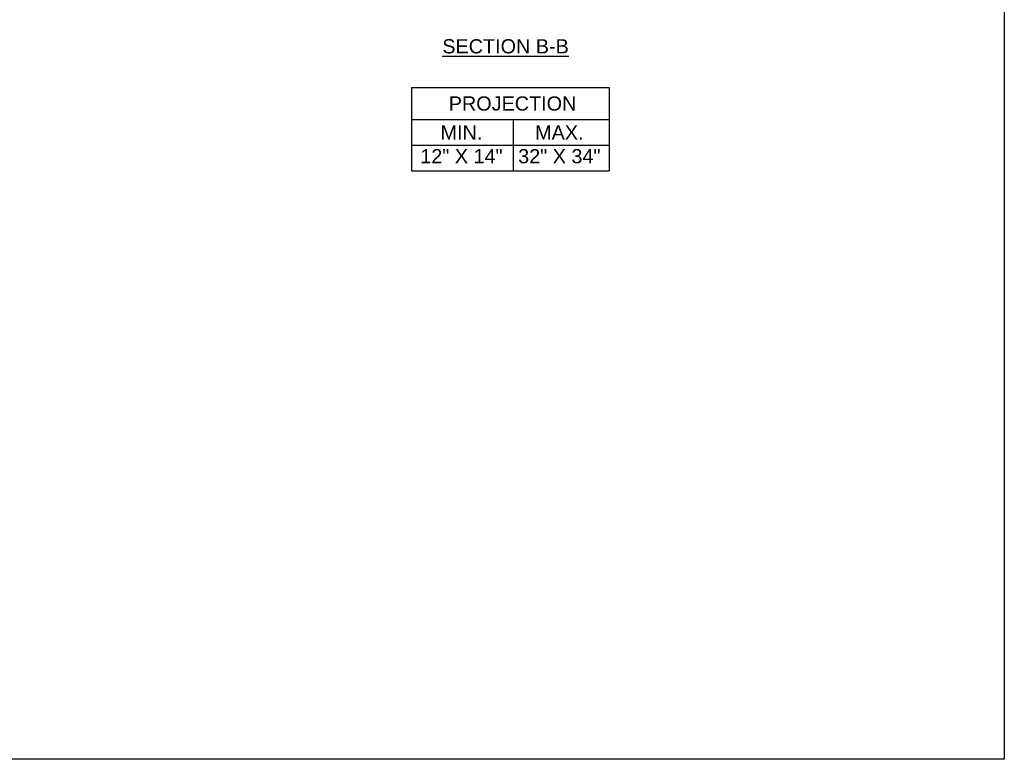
# Model space of a CAD drawing. Header units: inches. Extents: x 169.6 to 213.7, y 195.1 to 266.5.
# Tile 40 of 51: x 207.2 to 213.7, y 214.8 to 219.6. Entities that reach past the tile are written whole.
import ezdxf

# ---------------------------------------------------------------- set-up
doc = ezdxf.new("R2010")
doc.units = ezdxf.units.IN
doc.header["$LTSCALE"] = 0.25
doc.header["$MEASUREMENT"] = 0
doc.layers.add('ANNOTATIONS', color=1, linetype='Continuous')
doc.styles.add('ARIAL', font='arial.ttf', dxfattribs={"height": 0.09375})

msp = doc.modelspace()

# ---------------------------------------------------------------- linework, layer by layer
at = {"layer": 'ANNOTATIONS'}
for p, q in [((209.80128, 219.19896), (209.80128, 218.64759)), ((209.80128, 219.19896), (211.10905, 219.19896)), ((211.10905, 219.19896), (211.10905, 218.64759)), ((209.80128, 218.98749), (211.10905, 218.98749)), ((210.47413, 218.98749), (210.47413, 218.64759)), ((209.80128, 218.81754), (211.10905, 218.81754)), ((209.80128, 218.64759), (211.10905, 218.64759))]:
    msp.add_line(p, q, dxfattribs=at)
at = {"layer": 'defpoints'}
msp.add_lwpolyline([(213.72204, 214.75854), (194.25216, 214.75854), (194.25216, 227.49365), (213.72204, 227.49365)], close=True, dxfattribs=at)

# ---------------------------------------------------------------- texts
at = {"layer": 'ANNOTATIONS', "insert": (210.42381, 219.51762), "char_height": 0.09375, "width": 1.3823677, "attachment_point": 2, "style": 'ARIAL'}
msp.add_mtext('{\\LSECTION B-B}', dxfattribs=at)
at = {"layer": 'ANNOTATIONS', "char_height": 0.09375, "attachment_point": 2, "style": 'ARIAL'}
for s, width, insert in [('PROJECTION ', 1.7594917, (210.46997, 219.13953)), ('MIN.\\P12" X 14" ', 0.6711642, (210.13185, 218.94754)), ('MAX.\\P32" X 34"', 0.6567117, (210.77928, 218.94754))]:
    msp.add_mtext_dynamic_manual_height_columns(s, width=width, gutter_width=1.36268, heights=[0], dxfattribs=dict(at, insert=insert))

doc.saveas('drawing.dxf')
